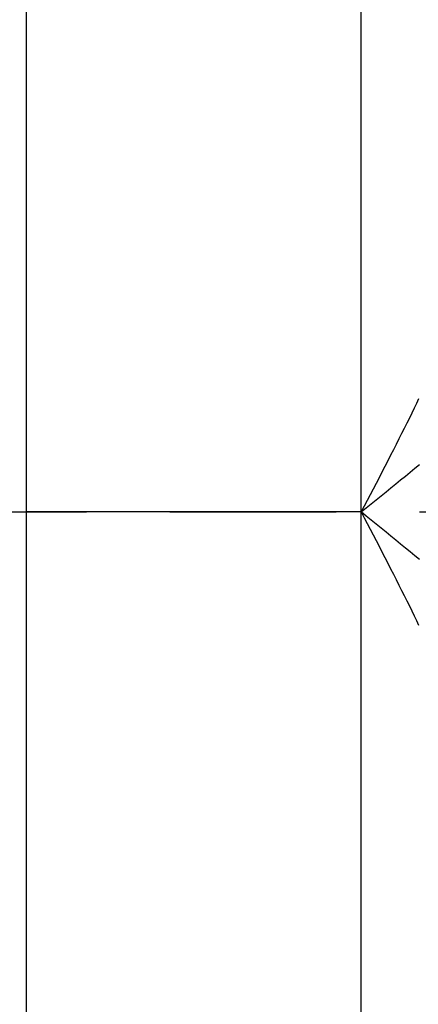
# Model space of a CAD drawing. Header units: millimetres. Extents: x 179 to 1975, y 100 to 1286.
# Tile 4 of 76: x 689 to 706, y 191 to 233. Entities that reach past the tile are written whole.
import ezdxf

# ---------------------------------------------------------------- set-up
doc = ezdxf.new("R2010")
doc.units = ezdxf.units.MM
doc.header["$LTSCALE"] = 5
doc.linetypes.add('CHAIN', pattern=[0.3543, 0.2362, -0.0295, 0.0591, -0.0295])
doc.layers.add('Mittellinie(DIN)', color=4, linetype='CHAIN', lineweight=25)
doc.layers.add('Sichtbare tangentiale Kanten(DIN)', color=3, linetype='Continuous', lineweight=25)

msp = doc.modelspace()

# ---------------------------------------------------------------- linework, layer by layer
at = {"layer": 'Mittellinie(DIN)', "linetype": 'CHAIN', "ltscale": 23.990969}
msp.add_line((663.357, 211.842), (1053.357, 211.842), dxfattribs=at)
at = {"layer": 'Sichtbare tangentiale Kanten(DIN)'}
for p, q in [((689.113, 323.842), (689.113, 211.842)), ((703.383, 211.842), (703.383, 323.842)), ((703.383, 211.842), (689.113, 211.842)), ((689.113, 211.842), (689.113, 99.842)), ((703.383, 99.842), (703.383, 211.842))]:
    msp.add_line(p, q, dxfattribs=at)
at = {"layer": 'Sichtbare tangentiale Kanten(DIN)', "flags": 128}
for points in [[(705.821, 216.66), (705.729, 216.463), (705.633, 216.261), (705.533, 216.053), (705.429, 215.841), (705.322, 215.624), (705.212, 215.402), (705.1, 215.178), (704.985, 214.95), (704.869, 214.72), (704.751, 214.489), (704.632, 214.255), (704.511, 214.02), (704.389, 213.782), (704.265, 213.542), (704.14, 213.301), (704.015, 213.059), (703.889, 212.816), (703.763, 212.573), (703.636, 212.329), (703.509, 212.085), (703.383, 211.842)], [(703.383, 211.842), (703.594, 212.013), (703.805, 212.185), (704.016, 212.357), (704.227, 212.528), (704.437, 212.699), (704.646, 212.87), (704.853, 213.039), (705.059, 213.207), (705.263, 213.374), (705.465, 213.54), (705.663, 213.704), (705.86, 213.866)], [(705.86, 209.818), (705.663, 209.98), (705.465, 210.144), (705.263, 210.309), (705.059, 210.476), (704.853, 210.645), (704.646, 210.814), (704.437, 210.984), (704.227, 211.156), (704.016, 211.327), (703.805, 211.499), (703.594, 211.67), (703.383, 211.842)], [(703.383, 211.842), (703.509, 211.599), (703.636, 211.355), (703.763, 211.111), (703.889, 210.868), (704.015, 210.625), (704.14, 210.383), (704.265, 210.142), (704.389, 209.902), (704.511, 209.664), (704.632, 209.428), (704.751, 209.195), (704.869, 208.963), (704.985, 208.733), (705.1, 208.506), (705.212, 208.281), (705.322, 208.06), (705.429, 207.843), (705.533, 207.63), (705.633, 207.423), (705.729, 207.221), (705.821, 207.024)]]:
    msp.add_lwpolyline(points, dxfattribs=at)

doc.saveas('drawing.dxf')
